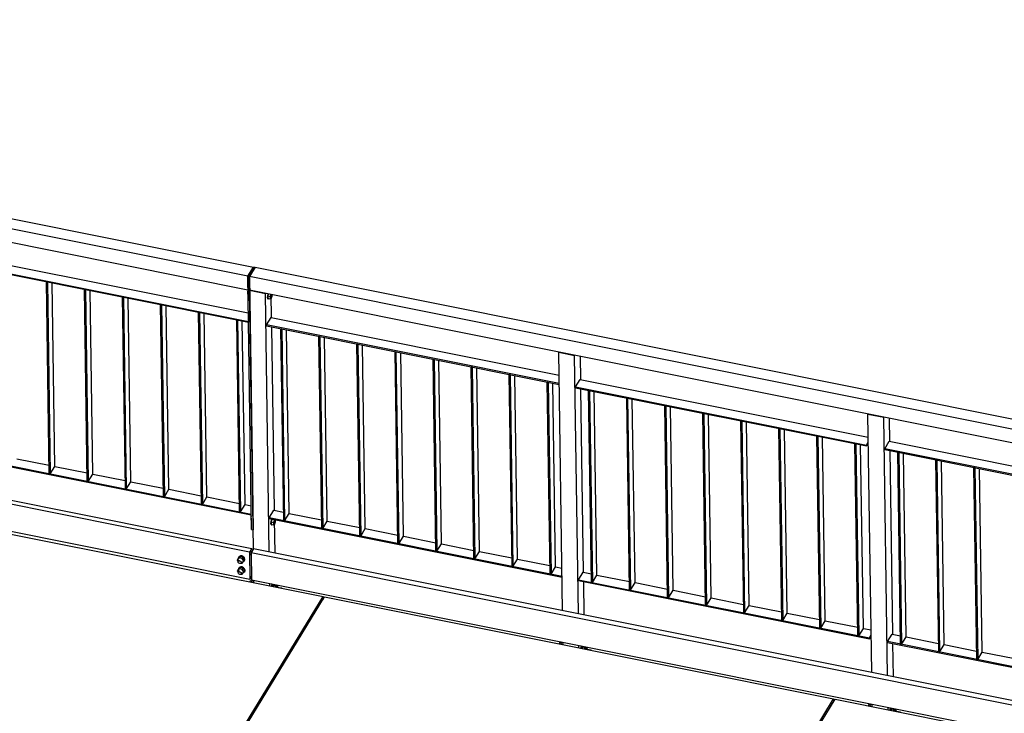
# Model space of a CAD drawing. Header units: millimetres. Extents: x 1838 to 190192, y -28 to 11710.
# Tile 26 of 80: x 50837 to 53759, y 5317 to 7375. Entities that reach past the tile are written whole.
import ezdxf

# ---------------------------------------------------------------- set-up
doc = ezdxf.new("R2010")
doc.units = ezdxf.units.MM

# ---------------------------------------------------------------- blocks, each defined once
blk = doc.blocks.new('Part-22393 - 18971')
at = {"color": 7}
for p, q in [((51530, 5805), (51523.3, 5794)), ((51523.3, 5794), (51524.5, 5712.8)), ((51523.3, 5794), (55494.5, 4998.8)), ((55477.6, 5014.6), (51530, 5805)), ((51524.5, 5712.8), (55495.7, 4917.7))]:
    blk.add_line(p, q, dxfattribs=at)
blk = doc.blocks.new('Part-22684 - 18971')
at = {"color": 7}
for p, q in [((50659.8, 6080.7), (50673.3, 6102.8)), ((50659.8, 6078.2), (50659.8, 6080.7)), ((50659.8, 6080.7), (51523.8, 5907.7)), ((50659.8, 6078.2), (51523.9, 5905.2)), ((50673.3, 6102.8), (50698.1, 6097.8)), ((50714.8, 6094.5), (50811, 6075.2)), ((50827.7, 6071.9), (50923.9, 6052.6)), ((50940.6, 6049.3), (51036.8, 6030)), ((51053.6, 6026.7), (51149.8, 6007.4)), ((51166.5, 6004), (51262.7, 5984.8)), ((51279.4, 5981.4), (51375.6, 5962.2)), ((51392.3, 5958.8), (51488.5, 5939.6)), ((51505.3, 5936.2), (51523.5, 5932.6))]:
    blk.add_line(p, q, dxfattribs=at)
blk = doc.blocks.new('Part-19011 - 18971')
at = {"color": 7}
for p, q in [((49938.6, 5494.5), (50226.5, 5965.5)), ((50226.5, 5965.5), (51736.8, 5663.1)), ((51448.9, 5192.1), (51736.8, 5663.1)), ((51736.8, 5663.1), (51736.9, 5654.7)), ((49888.4, 5412.4), (49899.6, 5430.8)), ((49888.4, 5412.4), (50083.3, 5373.3)), ((49888.4, 5409.3), (49888.4, 5412.4)), ((50147.7, 5360.5), (50988.1, 5192.2)), ((51057.4, 5178.3), (51398.7, 5110)), ((51398.7, 5110), (51410, 5128.4)), ((51398.9, 5101.5), (51398.7, 5110))]:
    blk.add_line(p, q, dxfattribs=at)
blk = doc.blocks.new('Part-19012 - 18971')
at = {"color": 7}
for p, q in [((49862.6, 5370.3), (49886.7, 5409.6)), ((49886.7, 5409.6), (50083.3, 5370.2)), ((50147.7, 5357.3), (50988.1, 5189.1)), ((49839.7, 5332.7), (49847.8, 5346)), ((49729.8, 5152.8), (49823.4, 5306.1)), ((51057.4, 5175.2), (51397.1, 5107.2)), ((49619.8, 4973), (49713.5, 5126.2)), ((51373, 5067.9), (51397.1, 5107.2)), ((51397.1, 5107.2), (51397.2, 5098.8)), ((51321.1, 4982.9), (51358.2, 5043.6)), ((49552, 4862.1), (49603.5, 4946.3)), ((51211.2, 4803), (51304.8, 4956.3)), ((51101.2, 4623.2), (51194.9, 4776.4)), ((51066.4, 4566.2), (51085, 4596.5))]:
    blk.add_line(p, q, dxfattribs=at)
blk = doc.blocks.new('Part-22629 - 18971')
at = {"color": 7}
for p, q in [((53315.5, 6116.9), (53318.4, 6116.3)), ((53323.9, 5547.2), (53315.5, 6116.9)), ((53318.4, 6116.3), (53326.8, 5546.7)), ((53340.3, 5568.8), (53332.3, 6113.6)), ((53326.8, 5546.7), (53340.3, 5568.8)), ((53326.8, 5546.7), (53323.9, 5547.2))]:
    blk.add_line(p, q, dxfattribs=at)
blk = doc.blocks.new('Part-22805 - 18971')
at = {"color": 7}
for p, q in [((51513.4, 6613.4), (51530.3, 6641)), ((51535, 6640.1), (51518.1, 6612.4)), ((51530.3, 6641), (51535, 6640.1)), ((51524.5, 5861.9), (51513.4, 6613.4)), ((51513.4, 6613.4), (51518.1, 6612.4)), ((51518.1, 6612.4), (51529.2, 5861)), ((51524.5, 5861.9), (51529.2, 5861))]:
    blk.add_line(p, q, dxfattribs=at)
blk = doc.blocks.new('Part-22692 - 18971')
at = {"color": 7}
for p, q in [((50651.4, 6652.8), (50664.9, 6674.9)), ((50664.9, 6674.9), (51515, 6504.7)), ((50651.4, 6650.3), (50651.4, 6652.8)), ((50651.4, 6652.8), (51515.4, 6479.8)), ((50651.4, 6650.3), (51515.4, 6477.3))]:
    blk.add_line(p, q, dxfattribs=at)
blk = doc.blocks.new('Part-22653 - 18971')
at = {"color": 7}
for p, q in [((52289.2, 6322.4), (52292.1, 6321.8)), ((52297.6, 5752.7), (52289.2, 6322.4)), ((52292.1, 6321.8), (52300.5, 5752.2)), ((52314, 5774.3), (52306, 6319)), ((52300.5, 5752.2), (52314, 5774.3)), ((52300.5, 5752.2), (52297.6, 5752.7))]:
    blk.add_line(p, q, dxfattribs=at)
blk = doc.blocks.new('Bolt-22600 - 18971')
at = {"color": 7}
for p, q in [((53355.9, 5342.4), (53354.8, 5339.2)), ((53355.9, 5342.4), (53359, 5343.2)), ((53360.2, 5341.6), (53355.9, 5342.4)), ((53359, 5343.2), (53360.8, 5342.8)), ((53359.8, 5340.5), (53359.2, 5338.3)), ((53361.7, 5344.9), (53359.8, 5340.5)), ((53419, 5328.6), (53418.5, 5326.4)), ((53421, 5333.1), (53419, 5328.6)), ((53421.3, 5325.9), (53421.9, 5328)), ((53421.9, 5328), (53423.8, 5332.5)), ((53425.1, 5329), (53423.9, 5325.4)), ((53425.1, 5329), (53428.3, 5329.8)), ((53434.5, 5327.2), (53425.1, 5329)), ((53428.3, 5329.8), (53437.7, 5328)), ((53431.3, 5331), (53431.4, 5330.4)), ((53431.4, 5330.4), (53431.3, 5329.2)), ((53433.3, 5323.5), (53434.5, 5327.2)), ((53437.7, 5328), (53434.5, 5327.2)), ((53435.5, 5324.1), (53448.7, 5321.5)), ((53437.8, 5323.7), (53437.7, 5328)), ((53447.8, 5320.6), (53448.7, 5321.5)), ((53448.7, 5321.5), (53449.5, 5320.9)), ((53449.5, 5320.9), (53449.6, 5320.2))]:
    blk.add_line(p, q, dxfattribs=at)
blk = doc.blocks.new('Part-22620 - 18971')
at = {"color": 7}
for p, q in [((52494.8, 5713.2), (52508.4, 5735.4)), ((52508.4, 5735.4), (52533.1, 5730.4)), ((52494.8, 5713.2), (53358.3, 5540.4)), ((52494.9, 5710.8), (52494.8, 5713.2)), ((52494.9, 5710.8), (53358.4, 5537.9)), ((52549.8, 5727.1), (52646, 5707.8)), ((52662.7, 5704.5), (52758.9, 5685.2)), ((52775.7, 5681.9), (52871.9, 5662.6)), ((52888.6, 5659.2), (52984.8, 5640)), ((53001.5, 5636.6), (53097.7, 5617.4)), ((53114.4, 5614), (53210.6, 5594.8)), ((53227.4, 5591.4), (53323.6, 5572.1)), ((53340.3, 5568.8), (53363.2, 5564.2)), ((53358.3, 5540.4), (53363.4, 5548.7)), ((53358.4, 5537.9), (53358.3, 5540.4)), ((53358.4, 5537.9), (53363.5, 5546.2))]:
    blk.add_line(p, q, dxfattribs=at)
blk = doc.blocks.new('Part-22593 - 18971')
at = {"color": 7}
for p, q in [((53668.4, 6046.2), (53671.3, 6045.7)), ((53676.8, 5476.6), (53668.4, 6046.2)), ((53671.3, 6045.7), (53679.7, 5476)), ((53693.2, 5498.1), (53685.1, 6042.9)), ((53679.7, 5476), (53693.2, 5498.1)), ((53679.7, 5476), (53676.8, 5476.6))]:
    blk.add_line(p, q, dxfattribs=at)
blk = doc.blocks.new('Part-22656 - 18971')
at = {"color": 7}
for p, q in [((51950.5, 6390.2), (51953.3, 6389.7)), ((51958.9, 5820.6), (51950.5, 6390.2)), ((51953.3, 6389.7), (51961.7, 5820)), ((51975.2, 5842.1), (51967.2, 6386.9)), ((51961.7, 5820), (51958.9, 5820.6)), ((51961.7, 5820), (51975.2, 5842.1))]:
    blk.add_line(p, q, dxfattribs=at)
blk = doc.blocks.new('Part-22804 - 18971')
at = {"color": 7}
for p, q in [((51518.8, 5794.9), (47853.5, 6528.8)), ((51520, 5713.7), (47854.6, 6447.7)), ((50659.6, 5979.3), (51525.5, 5805.9)), ((51525.5, 5805.9), (51518.8, 5794.9)), ((51518.8, 5794.9), (51520, 5713.7)), ((51519.5, 5794.3), (51525.5, 5804.3)), ((51520.6, 5716.4), (51519.5, 5794.3)), ((51525.5, 5804.3), (51525.5, 5805.9)), ((51520, 5713.7), (51524.3, 5720.9)), ((51524.1, 5722.2), (51520.6, 5716.4))]:
    blk.add_line(p, q, dxfattribs=at)
blk = doc.blocks.new('Part-22657 - 18971')
at = {"color": 7}
for p, q in [((51837.5, 6412.8), (51840.4, 6412.3)), ((51845.9, 5843.2), (51837.5, 6412.8)), ((51840.4, 6412.3), (51848.8, 5842.6)), ((51862.3, 5864.7), (51854.3, 6409.5)), ((51848.8, 5842.6), (51862.3, 5864.7)), ((51848.8, 5842.6), (51845.9, 5843.2))]:
    blk.add_line(p, q, dxfattribs=at)
blk = doc.blocks.new('Part-22655 - 18971')
at = {"color": 7}
for p, q in [((52063.4, 6367.6), (52066.2, 6367)), ((52071.8, 5797.9), (52063.4, 6367.6)), ((52066.2, 6367), (52074.6, 5797.4)), ((52088.1, 5819.5), (52080.1, 6364.3)), ((52074.6, 5797.4), (52088.1, 5819.5)), ((52074.6, 5797.4), (52071.8, 5797.9))]:
    blk.add_line(p, q, dxfattribs=at)
blk = doc.blocks.new('Part-19619 - 18971')
at = {"color": 7}
for p, q in [((51453.6, 5191.1), (51741.5, 5662.2)), ((51741.5, 5662.2), (53251.9, 5359.8)), ((52964, 4888.7), (53251.9, 5359.8)), ((53251.9, 5359.8), (53252, 5351.3)), ((51403.4, 5109), (51414.7, 5127.4)), ((51403.4, 5109), (51902.7, 5009.1)), ((51403.5, 5105.9), (51403.4, 5109)), ((51967.1, 4996.2), (52812.4, 4826.9)), ((52913.8, 4806.6), (52925.1, 4825)), ((52876.8, 4814), (52913.8, 4806.6)), ((52913.9, 4798.2), (52913.8, 4806.6))]:
    blk.add_line(p, q, dxfattribs=at)
blk = doc.blocks.new('Part-19631 - 18971')
at = {"color": 7}
for p, q in [((52968.7, 4887.8), (53256.6, 5358.8)), ((53256.6, 5358.8), (54767, 5056.4)), ((54479.1, 4585.4), (54767, 5056.4)), ((54767, 5056.4), (54767.1, 5048)), ((52918.5, 4805.7), (52929.8, 4824.1)), ((52918.5, 4805.7), (53722.1, 4644.8)), ((52918.6, 4802.6), (52918.5, 4805.7)), ((53786.5, 4631.9), (54428.9, 4503.3)), ((54428.9, 4503.3), (54440.2, 4521.7)), ((54429, 4494.8), (54428.9, 4503.3))]:
    blk.add_line(p, q, dxfattribs=at)
blk = doc.blocks.new('Part-22651 - 18971')
at = {"color": 7}
for p, q in [((51530, 5805), (51518.7, 6571.9)), ((51518.7, 6571.9), (51565.8, 6562.4)), ((51577.1, 5795.6), (51565.8, 6562.4)), ((51584.1, 6490.8), (51583.1, 6559)), ((51592.6, 5918.7), (51584.5, 6463.5)), ((51594.4, 5792.1), (51593, 5891.4)), ((51531.5, 5704.2), (51531.4, 5711.4)), ((51578.6, 5694.8), (51578.5, 5702)), ((51595.9, 5691.3), (51595.8, 5698.5))]:
    blk.add_line(p, q, dxfattribs=at)
blk = doc.blocks.new('Part-22619 - 18971')
at = {"color": 7}
for p, q in [((52447.5, 5621.3), (52436.2, 6388.2)), ((52436.2, 6388.2), (52483.3, 6378.7)), ((52494.6, 5611.9), (52483.3, 6378.7)), ((52501.7, 6307.1), (52500.7, 6375.3)), ((52510.1, 5735), (52502.1, 6279.8)), ((52512, 5608.4), (52510.5, 5707.7)), ((52449, 5520.5), (52448.9, 5527.7)), ((52496.1, 5511.1), (52496, 5518.3)), ((52513.4, 5507.6), (52513.3, 5514.8))]:
    blk.add_line(p, q, dxfattribs=at)
blk = doc.blocks.new('Part-22654 - 18971')
at = {"color": 7}
for p, q in [((52176.3, 6345), (52179.1, 6344.4)), ((52184.7, 5775.3), (52176.3, 6345)), ((52179.1, 6344.4), (52187.5, 5774.8)), ((52201.1, 5796.9), (52193, 6341.7)), ((52187.5, 5774.8), (52201.1, 5796.9)), ((52187.5, 5774.8), (52184.7, 5775.3))]:
    blk.add_line(p, q, dxfattribs=at)
blk = doc.blocks.new('Part-20356 - 18971')
at = {"color": 7}
for p, q in [((51518.1, 6612.4), (51535, 6640.1)), ((51535, 6640.1), (55252.1, 5895.8)), ((55235.2, 5868.2), (51518.1, 6612.4)), ((51518.7, 6571.9), (51518.1, 6612.4)), ((55235.8, 5827.6), (51518.7, 6571.9))]:
    blk.add_line(p, q, dxfattribs=at)
blk = doc.blocks.new('Part-22599 - 18971')
at = {"color": 7}
blk.add_line((53359.8, 5338.2), (53363.7, 5344.6), dxfattribs=at)
blk = doc.blocks.new('Part-22631 - 18971')
at = {"color": 7}
blk.add_line((52442.3, 5521.9), (52446.1, 5528.3), dxfattribs=at)
blk = doc.blocks.new('Part-22663 - 18971')
at = {"color": 7}
blk.add_line((51524.7, 5705.6), (51528.6, 5712), dxfattribs=at)
blk = doc.blocks.new('Bolt-22806 - 18971')
at = {"color": 7}
for p, q in [((51523.9, 5902.4), (51522.2, 5897)), ((51522.2, 5897), (51524, 5896.6)), ((51522.2, 5897), (51522.3, 5890)), ((51522.3, 5890), (51524.1, 5889.6)), ((51582, 5880), (51582.4, 5884.8)), ((51582.5, 5876.7), (51582, 5880)), ((51585.1, 5893), (51582.4, 5884.8)), ((51582.4, 5884.8), (51583.6, 5889.8)), ((51582.4, 5884.8), (51589.9, 5883.3)), ((51582.4, 5884.8), (51582.5, 5876.8)), ((51590.1, 5875.3), (51582.5, 5876.8)), ((51583.8, 5875.7), (51582.5, 5876.7)), ((51582.8, 5875.9), (51583.8, 5875.7)), ((51583.6, 5889.8), (51585, 5893)), ((51584.5, 5876.4), (51583.8, 5875.7)), ((51592.6, 5891.5), (51589.9, 5883.3)), ((51589.9, 5883.3), (51590.1, 5875.3)), ((51593, 5876), (51590.1, 5875.3)), ((51593, 5876), (51595.8, 5884.7)), ((51595.8, 5884.7), (51595.7, 5890.8))]:
    blk.add_line(p, q, dxfattribs=at)
blk = doc.blocks.new('Part-22623 - 18971')
at = {"color": 7}
for p, q in [((52976.8, 6184.7), (52979.6, 6184.2)), ((52985.2, 5615.1), (52976.8, 6184.7)), ((52979.6, 6184.2), (52988, 5614.5)), ((53001.5, 5636.6), (52993.5, 6181.4)), ((52988, 5614.5), (52985.2, 5615.1)), ((52988, 5614.5), (53001.5, 5636.6))]:
    blk.add_line(p, q, dxfattribs=at)
blk = doc.blocks.new('Part-22587 - 18971')
at = {"color": 7}
for p, q in [((53365.1, 5437.6), (53353.8, 6204.4)), ((53353.8, 6204.4), (53400.8, 6195)), ((53412.1, 5428.2), (53400.8, 6195)), ((53419.2, 6123.4), (53418.2, 6191.5)), ((53427.6, 5551.3), (53419.6, 6096.1)), ((53429.5, 5424.7), (53428, 5524)), ((53366.5, 5336.8), (53366.4, 5344)), ((53413.6, 5327.4), (53413.5, 5334.6)), ((53431, 5323.9), (53430.9, 5331.1))]:
    blk.add_line(p, q, dxfattribs=at)
blk = doc.blocks.new('Bolt-22632 - 18971')
at = {"color": 7}
for p, q in [((52438.4, 5526.1), (52437.3, 5522.9)), ((52438.4, 5526.1), (52441.5, 5526.9)), ((52442.7, 5525.3), (52438.4, 5526.1)), ((52441.5, 5526.9), (52443.3, 5526.5)), ((52442.2, 5524.2), (52441.7, 5522)), ((52444.2, 5528.7), (52442.2, 5524.2)), ((52501.5, 5512.3), (52501, 5510.1)), ((52503.5, 5516.8), (52501.5, 5512.3)), ((52503.8, 5509.6), (52504.4, 5511.7)), ((52504.4, 5511.7), (52506.3, 5516.2)), ((52507.5, 5512.7), (52506.3, 5509.1)), ((52507.5, 5512.7), (52510.8, 5513.5)), ((52516.9, 5510.9), (52507.5, 5512.7)), ((52510.8, 5513.5), (52520.2, 5511.7)), ((52513.8, 5514.7), (52513.9, 5514.1)), ((52513.9, 5514.1), (52513.8, 5512.9)), ((52515.8, 5507.2), (52516.9, 5510.9)), ((52520.2, 5511.7), (52516.9, 5510.9)), ((52518, 5507.8), (52531.2, 5505.2)), ((52520.3, 5507.4), (52520.2, 5511.7)), ((52530.3, 5504.3), (52531.2, 5505.2)), ((52531.2, 5505.2), (52532, 5504.6)), ((52532, 5504.6), (52532.1, 5503.9))]:
    blk.add_line(p, q, dxfattribs=at)
blk = doc.blocks.new('Part-22594 - 18971')
at = {"color": 7}
for p, q in [((53555.5, 6068.9), (53558.3, 6068.3)), ((53563.9, 5499.2), (53555.5, 6068.9)), ((53558.3, 6068.3), (53566.7, 5498.6)), ((53580.3, 5520.8), (53572.2, 6065.5)), ((53566.7, 5498.6), (53563.9, 5499.2)), ((53566.7, 5498.6), (53580.3, 5520.8))]:
    blk.add_line(p, q, dxfattribs=at)
blk = doc.blocks.new('Bolt-22807 - 18971')
at = {"color": 7}
for p, q in [((51514, 6572.7), (51512.3, 6567.3)), ((51512.3, 6567.3), (51514.1, 6566.9)), ((51512.3, 6567.3), (51512.4, 6560.3)), ((51512.4, 6560.3), (51514.2, 6559.9)), ((51572.1, 6550.3), (51572.5, 6555.1)), ((51572.6, 6546.9), (51572.1, 6550.3)), ((51574.4, 6560.7), (51572.5, 6555.1)), ((51572.5, 6555.1), (51573.7, 6560.1)), ((51572.5, 6555.1), (51580.1, 6553.6)), ((51572.5, 6555.1), (51572.7, 6547.1)), ((51573.9, 6546), (51572.6, 6546.9)), ((51580.2, 6545.6), (51572.7, 6547.1)), ((51572.9, 6546.2), (51573.9, 6546)), ((51573.7, 6560.1), (51574, 6560.8)), ((51574.6, 6546.7), (51573.9, 6546)), ((51581.9, 6559.2), (51580.1, 6553.6)), ((51580.1, 6553.6), (51580.2, 6545.6)), ((51583.1, 6546.3), (51580.2, 6545.6)), ((51583.1, 6546.3), (51585.9, 6555)), ((51585.9, 6555), (51585.9, 6558.4))]:
    blk.add_line(p, q, dxfattribs=at)
blk = doc.blocks.new('Part-22658 - 18971')
at = {"color": 7}
for p, q in [((51724.6, 6435.4), (51727.4, 6434.9)), ((51733, 5865.8), (51724.6, 6435.4)), ((51727.4, 6434.9), (51735.8, 5865.2)), ((51749.4, 5887.3), (51741.3, 6432.1)), ((51735.8, 5865.2), (51749.4, 5887.3)), ((51735.8, 5865.2), (51733, 5865.8))]:
    blk.add_line(p, q, dxfattribs=at)
blk = doc.blocks.new('Part-22627 - 18971')
at = {"color": 7}
for p, q in [((52525.1, 6275.2), (52527.9, 6274.6)), ((52533.5, 5705.5), (52525.1, 6275.2)), ((52527.9, 6274.6), (52536.3, 5704.9)), ((52549.8, 5727.1), (52541.8, 6271.8)), ((52536.3, 5704.9), (52533.5, 5705.5)), ((52536.3, 5704.9), (52549.8, 5727.1))]:
    blk.add_line(p, q, dxfattribs=at)
blk = doc.blocks.new('Part-22588 - 18971')
at = {"color": 7}
for p, q in [((53412.3, 5529.5), (53425.9, 5551.7)), ((54281.1, 5355.6), (53412.3, 5529.5)), ((53412.3, 5529.5), (53412.4, 5527.1)), ((53412.4, 5527.1), (54281.1, 5353.2)), ((53425.9, 5551.7), (53450.6, 5546.7)), ((53467.3, 5543.4), (53563.5, 5524.1)), ((53580.3, 5520.8), (53676.5, 5501.5)), ((53693.2, 5498.1), (53789.4, 5478.9)), ((53806.1, 5475.5), (53902.3, 5456.3)), ((53919, 5452.9), (54015.2, 5433.7)), ((54031.9, 5430.3), (54128.2, 5411.1)), ((54144.9, 5407.7), (54241.1, 5388.4)), ((54257.8, 5385.1), (54280.7, 5380.5))]:
    blk.add_line(p, q, dxfattribs=at)
blk = doc.blocks.new('Part-22595 - 18971')
at = {"color": 7}
for p, q in [((53442.6, 6091.5), (53445.4, 6090.9)), ((53451, 5521.8), (53442.6, 6091.5)), ((53445.4, 6090.9), (53453.8, 5521.2)), ((53467.3, 5543.4), (53459.3, 6088.1)), ((53453.8, 5521.2), (53467.3, 5543.4)), ((53453.8, 5521.2), (53451, 5521.8))]:
    blk.add_line(p, q, dxfattribs=at)
blk = doc.blocks.new('Part-22596 - 18971')
at = {"color": 7}
for p, q in [((53403.9, 6101.6), (53417.4, 6123.8)), ((53417.4, 6123.8), (54272.3, 5952.6)), ((54272.6, 5927.7), (53403.9, 6101.6)), ((53403.9, 6101.6), (53404, 6099.2)), ((53404, 6099.2), (54272.7, 5925.3))]:
    blk.add_line(p, q, dxfattribs=at)
blk = doc.blocks.new('Part-22621 - 18971')
at = {"color": 7}
for p, q in [((53202.6, 6139.5), (53205.4, 6138.9)), ((53211, 5569.9), (53202.6, 6139.5)), ((53205.4, 6138.9), (53213.8, 5569.3)), ((53227.4, 5591.4), (53219.3, 6136.2)), ((53213.8, 5569.3), (53227.4, 5591.4)), ((53213.8, 5569.3), (53211, 5569.9))]:
    blk.add_line(p, q, dxfattribs=at)
blk = doc.blocks.new('Part-22622 - 18971')
at = {"color": 7}
for p, q in [((53089.7, 6162.1), (53092.5, 6161.6)), ((53098.1, 5592.5), (53089.7, 6162.1)), ((53092.5, 6161.6), (53100.9, 5591.9)), ((53114.4, 5614), (53106.4, 6158.8)), ((53100.9, 5591.9), (53114.4, 5614)), ((53100.9, 5591.9), (53098.1, 5592.5))]:
    blk.add_line(p, q, dxfattribs=at)
blk = doc.blocks.new('Part-22624 - 18971')
at = {"color": 7}
for p, q in [((52863.8, 6207.3), (52866.7, 6206.8)), ((52872.2, 5637.7), (52863.8, 6207.3)), ((52866.7, 6206.8), (52875.1, 5637.1)), ((52888.6, 5659.2), (52880.6, 6204)), ((52875.1, 5637.1), (52888.6, 5659.2)), ((52875.1, 5637.1), (52872.2, 5637.7))]:
    blk.add_line(p, q, dxfattribs=at)
blk = doc.blocks.new('Part-22625 - 18971')
at = {"color": 7}
for p, q in [((52750.9, 6229.9), (52753.7, 6229.4)), ((52759.3, 5660.3), (52750.9, 6229.9)), ((52753.7, 6229.4), (52762.1, 5659.7)), ((52775.7, 5681.9), (52767.6, 6226.6)), ((52762.1, 5659.7), (52775.7, 5681.9)), ((52762.1, 5659.7), (52759.3, 5660.3))]:
    blk.add_line(p, q, dxfattribs=at)
blk = doc.blocks.new('Part-22626 - 18971')
at = {"color": 7}
for p, q in [((52638, 6252.6), (52640.8, 6252)), ((52646.4, 5682.9), (52638, 6252.6)), ((52640.8, 6252), (52649.2, 5682.3)), ((52662.7, 5704.5), (52654.7, 6249.2)), ((52649.2, 5682.3), (52662.7, 5704.5)), ((52649.2, 5682.3), (52646.4, 5682.9))]:
    blk.add_line(p, q, dxfattribs=at)
blk = doc.blocks.new('Part-22628 - 18971')
at = {"color": 7}
for p, q in [((52486.4, 6285.3), (52499.9, 6307.5)), ((52486.4, 6285.3), (53349.9, 6112.4)), ((52486.4, 6282.9), (52486.4, 6285.3)), ((52486.4, 6282.9), (53349.9, 6110)), ((52499.9, 6307.5), (53354.8, 6136.3)), ((53349.9, 6112.4), (53355, 6120.8)), ((53349.9, 6110), (53355, 6118.3)), ((53349.9, 6110), (53349.9, 6112.4))]:
    blk.add_line(p, q, dxfattribs=at)
blk = doc.blocks.new('Part-22652 - 18971')
at = {"color": 7}
for p, q in [((51577.3, 5897), (51590.8, 5919.1)), ((51590.8, 5919.1), (51619.7, 5913.3)), ((51636.4, 5910), (51732.6, 5890.7)), ((52446, 5723), (51577.3, 5897)), ((51577.3, 5897), (51577.4, 5894.5)), ((51577.4, 5894.5), (52446.1, 5720.6)), ((51749.4, 5887.3), (51845.6, 5868.1)), ((51862.3, 5864.7), (51958.5, 5845.5)), ((51975.2, 5842.1), (52071.4, 5822.9)), ((52088.1, 5819.5), (52184.3, 5800.2)), ((52201.1, 5796.9), (52297.3, 5777.6)), ((52314, 5774.3), (52410.2, 5755)), ((52426.9, 5751.7), (52445.7, 5747.9))]:
    blk.add_line(p, q, dxfattribs=at)
blk = doc.blocks.new('Part-22659 - 18971')
at = {"color": 7}
for p, q in [((51611.7, 6458), (51614.5, 6457.5)), ((51620.1, 5888.4), (51611.7, 6458)), ((51614.5, 6457.5), (51622.9, 5887.8)), ((51636.4, 5910), (51628.4, 6454.7)), ((51622.9, 5887.8), (51636.4, 5910)), ((51622.9, 5887.8), (51620.1, 5888.4))]:
    blk.add_line(p, q, dxfattribs=at)
blk = doc.blocks.new('Part-22660 - 18971')
at = {"color": 7}
for p, q in [((51568.9, 6469), (51582.4, 6491.2)), ((51582.4, 6491.2), (52437.2, 6320)), ((52437.6, 6295.1), (51568.9, 6469)), ((51568.9, 6469), (51568.9, 6466.6)), ((51568.9, 6466.6), (52437.6, 6292.7))]:
    blk.add_line(p, q, dxfattribs=at)
blk = doc.blocks.new('Part-22661 - 18971')
at = {"color": 7}
for p, q in [((52402.2, 6299.8), (52405, 6299.2)), ((52410.6, 5730.1), (52402.2, 6299.8)), ((52405, 6299.2), (52413.4, 5729.6)), ((52426.9, 5751.7), (52418.9, 6296.4)), ((52413.4, 5729.6), (52410.6, 5730.1)), ((52413.4, 5729.6), (52426.9, 5751.7))]:
    blk.add_line(p, q, dxfattribs=at)
blk = doc.blocks.new('Bolt-22664 - 18971')
at = {"color": 7}
for p, q in [((51520.9, 5709.8), (51519.8, 5706.6)), ((51520.9, 5709.8), (51524, 5710.6)), ((51525.2, 5709), (51520.9, 5709.8)), ((51524, 5710.6), (51525.8, 5710.2)), ((51524.7, 5707.9), (51524.2, 5705.7)), ((51526.7, 5712.4), (51524.7, 5707.9)), ((51586, 5700.5), (51584, 5696)), ((51586.8, 5695.4), (51588.8, 5699.9)), ((51596.3, 5698.4), (51596.4, 5697.8)), ((51584, 5696), (51583.5, 5693.8)), ((51586.3, 5693.3), (51586.8, 5695.4)), ((51590, 5696.5), (51588.8, 5692.8)), ((51590, 5696.5), (51593.3, 5697.3)), ((51599.4, 5694.6), (51590, 5696.5)), ((51593.3, 5697.3), (51602.7, 5695.4)), ((51596.4, 5697.8), (51596.3, 5696.7)), ((51598.2, 5690.9), (51599.4, 5694.6)), ((51602.7, 5695.4), (51599.4, 5694.6)), ((51600.5, 5691.5), (51613.7, 5688.9)), ((51602.8, 5691.1), (51602.7, 5695.4)), ((51612.7, 5688), (51613.7, 5688.9)), ((51613.7, 5688.9), (51614.5, 5688.3)), ((51614.5, 5688.3), (51614.6, 5687.6))]:
    blk.add_line(p, q, dxfattribs=at)
blk = doc.blocks.new('Part-22685 - 18971')
at = {"color": 7}
for p, q in [((51367.6, 6506.9), (51370.4, 6506.4)), ((51376, 5937.3), (51367.6, 6506.9)), ((51370.4, 6506.4), (51378.8, 5936.7)), ((51392.3, 5958.8), (51384.3, 6503.6)), ((51378.8, 5936.7), (51376, 5937.3)), ((51378.8, 5936.7), (51392.3, 5958.8))]:
    blk.add_line(p, q, dxfattribs=at)
blk = doc.blocks.new('Part-22686 - 18971')
at = {"color": 7}
for p, q in [((51254.7, 6529.5), (51257.5, 6529)), ((51263.1, 5959.9), (51254.7, 6529.5)), ((51257.5, 6529), (51265.9, 5959.3)), ((51279.4, 5981.4), (51271.4, 6526.2)), ((51265.9, 5959.3), (51279.4, 5981.4)), ((51265.9, 5959.3), (51263.1, 5959.9))]:
    blk.add_line(p, q, dxfattribs=at)
blk = doc.blocks.new('Part-22687 - 18971')
at = {"color": 7}
for p, q in [((51141.7, 6552.1), (51144.6, 6551.6)), ((51150.1, 5982.5), (51141.7, 6552.1)), ((51144.6, 6551.6), (51153, 5981.9)), ((51166.5, 6004), (51158.4, 6548.8)), ((51153, 5981.9), (51166.5, 6004)), ((51153, 5981.9), (51150.1, 5982.5))]:
    blk.add_line(p, q, dxfattribs=at)
blk = doc.blocks.new('Part-22688 - 18971')
at = {"color": 7}
for p, q in [((51028.8, 6574.8), (51031.6, 6574.2)), ((51037.2, 6005.1), (51028.8, 6574.8)), ((51031.6, 6574.2), (51040, 6004.5)), ((51053.6, 6026.7), (51045.5, 6571.4)), ((51040, 6004.5), (51053.6, 6026.7)), ((51040, 6004.5), (51037.2, 6005.1))]:
    blk.add_line(p, q, dxfattribs=at)
blk = doc.blocks.new('Part-22689 - 18971')
at = {"color": 7}
for p, q in [((50915.9, 6597.4), (50918.7, 6596.8)), ((50924.3, 6027.7), (50915.9, 6597.4)), ((50918.7, 6596.8), (50927.1, 6027.1)), ((50940.6, 6049.3), (50932.6, 6594)), ((50927.1, 6027.1), (50940.6, 6049.3)), ((50927.1, 6027.1), (50924.3, 6027.7))]:
    blk.add_line(p, q, dxfattribs=at)
blk = doc.blocks.new('Part-22693 - 18971')
at = {"color": 7}
for p, q in [((51480.5, 6484.3), (51483.3, 6483.7)), ((51488.9, 5914.7), (51480.5, 6484.3)), ((51483.3, 6483.7), (51491.7, 5914.1)), ((51505.3, 5936.2), (51497.2, 6481)), ((51491.7, 5914.1), (51505.3, 5936.2)), ((51491.7, 5914.1), (51488.9, 5914.7))]:
    blk.add_line(p, q, dxfattribs=at)
blk = doc.blocks.new('Part-22801 - 18971')
at = {"color": 7}
for p, q in [((47865.2, 7374.9), (51530.3, 6641)), ((51513.4, 6613.4), (47848.3, 7347.2)), ((51514, 6572.8), (47848.9, 7306.7)), ((51530.3, 6641), (51513.4, 6613.4)), ((51513.4, 6613.4), (51514, 6572.8))]:
    blk.add_line(p, q, dxfattribs=at)
blk = doc.blocks.new('Part-22811 - 18971')
at = {"color": 7}
for p, q in [((51522.3, 5789.2), (51519.5, 5789.7)), ((51519.6, 5787.8), (51523.4, 5787.1)), ((51523.3, 5790.9), (51522.3, 5789.2)), ((51520.5, 5722.9), (51524.3, 5722.2))]:
    blk.add_line(p, q, dxfattribs=at)
blk = doc.blocks.new('Bolt-22812 - 18971')
at = {"color": 7}
for p, q in [((51482.8, 5771.6), (51487.3, 5777.6)), ((51482.8, 5771.6), (51485.5, 5776)), ((51485.1, 5767.8), (51482.8, 5771.6)), ((51484.6, 5766.2), (51485.2, 5768.1)), ((51485.3, 5764.1), (51484.6, 5766.2)), ((51485.2, 5768.1), (51487.9, 5772.6)), ((51485.2, 5768.1), (51486.9, 5769.3)), ((51485.3, 5776), (51486.5, 5779.8)), ((51485.4, 5775.8), (51485.3, 5776)), ((51487, 5762.3), (51485.3, 5764.1)), ((51490, 5782), (51485.5, 5776)), ((51486.5, 5779.8), (51489.9, 5782.1)), ((51486.5, 5779.8), (51487.2, 5780.9)), ((51486.9, 5769.3), (51489.3, 5769.4)), ((51489.4, 5761.2), (51487, 5762.3)), ((51490.6, 5783.2), (51487.2, 5780.9)), ((51487.3, 5777.6), (51490, 5782)), ((51496.5, 5775.7), (51487.3, 5777.6)), ((51489.3, 5769.4), (51491.6, 5768.3)), ((51491.7, 5761.3), (51489.4, 5761.2)), ((51489.9, 5782.1), (51494.6, 5782.3)), ((51490, 5782.8), (51491, 5783.9)), ((51499.2, 5780.1), (51490, 5782)), ((51495.3, 5783.4), (51490.6, 5783.2)), ((51491, 5783.9), (51492.9, 5784.7)), ((51491.6, 5768.3), (51493.4, 5766.5)), ((51493.4, 5762.5), (51491.7, 5761.3)), ((51492.9, 5784.7), (51495.3, 5784.6)), ((51493.4, 5762.5), (51496.1, 5766.9)), ((51493.4, 5766.5), (51494, 5764.4)), ((51494, 5764.4), (51493.4, 5762.5)), ((51493.5, 5762.6), (51496.7, 5761.9)), ((51494.6, 5782.3), (51499.3, 5780.2)), ((51495.3, 5784.6), (51497.6, 5783.7)), ((51500, 5781.3), (51495.3, 5783.4)), ((51496.5, 5775.7), (51499.2, 5780.1)), ((51501.3, 5767.9), (51496.5, 5775.7)), ((51496.7, 5761.9), (51501.3, 5767.9)), ((51497.6, 5783.7), (51499.6, 5782.2)), ((51504, 5772.3), (51499.2, 5780.1)), ((51499.3, 5780.2), (51502.8, 5776.6)), ((51499.6, 5782.2), (51500.6, 5780.7)), ((51503.5, 5777.7), (51500, 5781.3)), ((51502.9, 5768.5), (51500.4, 5766.8)), ((51501.3, 5767.9), (51504, 5772.3)), ((51502.8, 5776.6), (51504.1, 5772.3)), ((51504.1, 5772.3), (51502.9, 5768.5)), ((51502.9, 5768.5), (51503.6, 5769.6)), ((51504.8, 5773.4), (51503.5, 5777.7)), ((51503.6, 5769.6), (51504.8, 5773.4)), ((51483.3, 5739.1), (51487.8, 5745.1)), ((51483.3, 5739.1), (51486, 5743.5)), ((51485.6, 5735.3), (51483.3, 5739.1)), ((51485.1, 5733.8), (51485.7, 5735.7)), ((51485.7, 5731.6), (51485.1, 5733.8)), ((51485.7, 5735.7), (51488.4, 5740.1)), ((51485.7, 5735.7), (51487.4, 5736.8)), ((51487.5, 5729.8), (51485.7, 5731.6)), ((51485.8, 5743.6), (51487, 5747.4)), ((51485.8, 5743.4), (51485.8, 5743.6)), ((51490.5, 5749.5), (51486, 5743.5)), ((51487, 5747.4), (51490.4, 5749.7)), ((51487, 5747.4), (51487.7, 5748.5)), ((51487.4, 5736.8), (51489.7, 5736.9)), ((51489.9, 5728.8), (51487.5, 5729.8)), ((51491.1, 5750.8), (51487.7, 5748.5)), ((51487.8, 5745.1), (51490.5, 5749.5)), ((51497, 5743.2), (51487.8, 5745.1)), ((51489.7, 5736.9), (51492.1, 5735.9)), ((51492.2, 5728.9), (51489.9, 5728.8)), ((51490.4, 5750.4), (51491.4, 5751.5)), ((51490.4, 5749.7), (51495.1, 5749.8)), ((51499.7, 5747.7), (51490.5, 5749.5)), ((51495.8, 5750.9), (51491.1, 5750.8)), ((51491.4, 5751.5), (51493.4, 5752.2)), ((51492.1, 5735.9), (51493.8, 5734.1)), ((51493.9, 5730), (51492.2, 5728.9)), ((51493.4, 5752.2), (51495.7, 5752.1)), ((51493.8, 5734.1), (51494.5, 5731.9)), ((51493.9, 5730), (51496.6, 5734.4)), ((51494.5, 5731.9), (51493.9, 5730)), ((51494, 5730.1), (51497.2, 5729.4)), ((51495.1, 5749.8), (51499.8, 5747.8)), ((51495.7, 5752.1), (51498.1, 5751.3)), ((51500.5, 5748.9), (51495.8, 5750.9)), ((51497, 5743.2), (51499.7, 5747.7)), ((51501.7, 5735.4), (51497, 5743.2)), ((51497.2, 5729.4), (51501.7, 5735.4)), ((51498.1, 5751.3), (51500.1, 5749.7)), ((51504.4, 5739.8), (51499.7, 5747.7)), ((51499.8, 5747.8), (51503.3, 5744.1)), ((51500.1, 5749.7), (51501.1, 5748.2)), ((51504, 5745.2), (51500.5, 5748.9)), ((51503.4, 5736), (51500.9, 5734.3)), ((51501.7, 5735.4), (51504.4, 5739.8)), ((51503.3, 5744.1), (51504.6, 5739.8)), ((51504.6, 5739.8), (51503.4, 5736)), ((51503.4, 5736), (51504.1, 5737.1)), ((51505.3, 5740.9), (51504, 5745.2)), ((51504.1, 5737.1), (51505.3, 5740.9))]:
    blk.add_line(p, q, dxfattribs=at)

msp = doc.modelspace()

# ---------------------------------------------------------------- block references
for name in ['Part-22801 - 18971', 'Part-22692 - 18971', 'Part-22805 - 18971', 'Part-20356 - 18971', 'Part-22689 - 18971', 'Part-22688 - 18971', 'Part-22687 - 18971', 'Bolt-22807 - 18971', 'Part-22651 - 18971', 'Part-22804 - 18971', 'Part-22686 - 18971', 'Part-22685 - 18971', 'Part-22660 - 18971', 'Part-22693 - 18971', 'Part-22659 - 18971', 'Part-22658 - 18971', 'Part-22657 - 18971', 'Part-22656 - 18971', 'Part-22619 - 18971', 'Part-22655 - 18971', 'Part-22654 - 18971', 'Part-22653 - 18971', 'Part-22661 - 18971', 'Part-22628 - 18971', 'Part-22627 - 18971', 'Part-22626 - 18971', 'Part-22625 - 18971', 'Part-22624 - 18971', 'Part-22587 - 18971', 'Part-22623 - 18971', 'Part-22622 - 18971', 'Part-22621 - 18971', 'Part-22629 - 18971', 'Part-22596 - 18971', 'Part-22684 - 18971', 'Part-22595 - 18971', 'Part-22594 - 18971', 'Part-22593 - 18971', 'Part-19011 - 18971', 'Part-22652 - 18971', 'Bolt-22806 - 18971', 'Part-22811 - 18971', 'Part-22393 - 18971', 'Bolt-22812 - 18971', 'Part-22620 - 18971', 'Bolt-22664 - 18971', 'Part-22663 - 18971', 'Part-19619 - 18971', 'Bolt-22632 - 18971', 'Part-22631 - 18971', 'Part-22588 - 18971', 'Part-19012 - 18971', 'Part-19631 - 18971', 'Bolt-22600 - 18971', 'Part-22599 - 18971']:
    msp.add_blockref(name, (0, 0))

doc.saveas('drawing.dxf')
